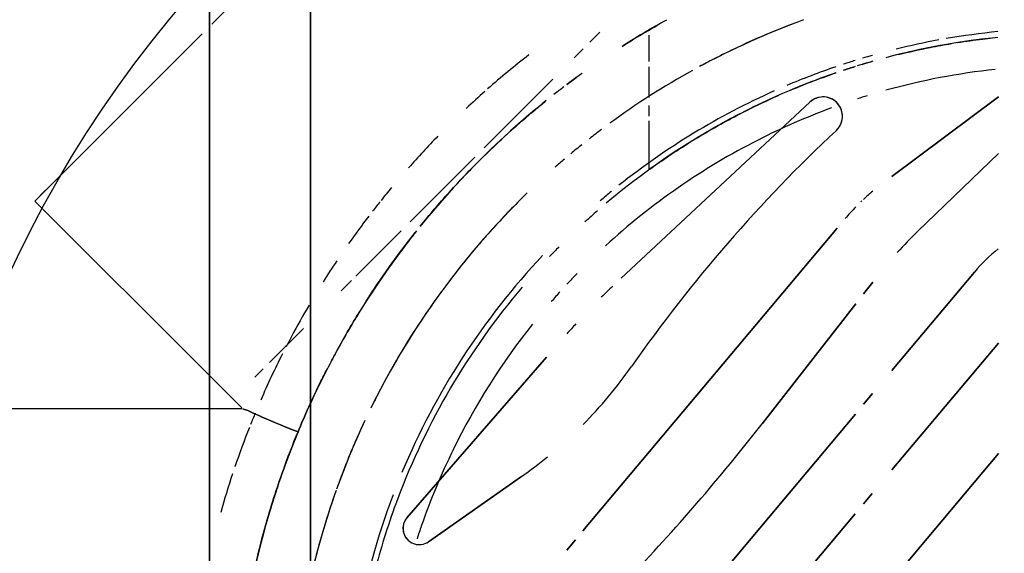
# Model space of a CAD drawing. Header units: millimetres. Extents: x -20654 to 2526, y -8238 to 977.
# Tile 115 of 219: x -10312.2746 to -10312.2113, y -4119.0902 to -4119.0559. Entities that reach past the tile are written whole.
import ezdxf

# ---------------------------------------------------------------- set-up
doc = ezdxf.new("R2010")
doc.units = ezdxf.units.MM
doc.layers.add('A-DETL-MBND', color=7, linetype='Continuous')
doc.layers.add('Simbolos', color=7, linetype='Continuous')

# ---------------------------------------------------------------- blocks, each defined once
blk = doc.blocks.new('Caixa Sifonada Girafacil Montada Completa - Caixas e Ralos - Esgoto - MEP - Tigre - Corpo - 100x140x50-2600420-6 PLANTA BAIXA ESGOTO')
at = {"layer": 'A-DETL-MBND'}
for p, q in [((-0.03693471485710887, -0.01138420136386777), (-0.04204607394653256, -0.00454015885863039)), ((-0.04204607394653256, -0.004540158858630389), (-0.03693471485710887, -0.01138420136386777)), ((-0.03842047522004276, -0.004540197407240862), (-0.03341252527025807, -0.009726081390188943)), ((-0.03341252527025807, -0.009726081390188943), (-0.03842047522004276, -0.004540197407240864)), ((-0.02623352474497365, -0.004540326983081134), (-0.01807707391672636, -0.01138440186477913)), ((-0.01807707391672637, -0.01138440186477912), (-0.02623352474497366, -0.004540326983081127)), ((-0.01098169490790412, -0.01138447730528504), (-0.01913814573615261, -0.004540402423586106)), ((-0.01913814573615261, -0.004540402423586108), (-0.01098169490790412, -0.01138447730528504)), ((-0.02446988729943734, -0.01138433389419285), (-0.03078570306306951, -0.006084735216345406)), ((-0.03078570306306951, -0.006084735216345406), (-0.02446988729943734, -0.01138433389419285)), ((-0.03014850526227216, -0.01261286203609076), (-0.02938795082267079, -0.01320707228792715)), ((-0.02938795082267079, -0.01320707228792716), (-0.03014850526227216, -0.01261286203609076)), ((-0.02229754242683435, -0.01320714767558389), (-0.02298264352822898, -0.0126322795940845)), ((-0.02298264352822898, -0.0126322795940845), (-0.02229754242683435, -0.01320714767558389)), ((-0.01656920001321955, -0.01264965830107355), (-0.0159047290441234, -0.01320721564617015)), ((-0.01590472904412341, -0.01320721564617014), (-0.01656920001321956, -0.01264965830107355)), ((-0.02874327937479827, -0.0137107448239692), (-0.0210432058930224, -0.01972670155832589)), ((-0.0210432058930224, -0.01972670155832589), (-0.02874327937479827, -0.0137107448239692)), ((-0.003737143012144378, -0.02878117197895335), (-0.02167096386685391, -0.01373290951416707)), ((-0.02167096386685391, -0.01373290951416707), (-0.003737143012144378, -0.02878117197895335)), ((-0.01525426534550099, -0.01375301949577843), (-0.0005535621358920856, -0.02608837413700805)), ((-0.0005535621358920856, -0.02608837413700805), (-0.01525426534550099, -0.01375301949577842)), ((-0.01415324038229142, -0.03124610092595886), (-0.03361390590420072, -0.01491666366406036)), ((-0.03361390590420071, -0.01491666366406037), (-0.01415324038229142, -0.03124610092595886)), ((-0.03040401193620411, -0.02878088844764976), (-0.04171315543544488, -0.01665331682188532)), ((-0.04171315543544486, -0.01665331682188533), (-0.03040401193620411, -0.02878088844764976)), ((-0.0460197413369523, -0.02699999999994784), (-0.04432952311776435, -0.02699999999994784)), ((-0.04398155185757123, -0.02699999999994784), (-0.04200688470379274, -0.02699999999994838)), ((-0.04150756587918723, -0.02699999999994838), (-0.04081719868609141, -0.02699999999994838)), ((-0.04051692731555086, -0.02699999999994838), (-0.03741751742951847, -0.02699999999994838)), ((-0.04556991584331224, -0.03079761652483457), (-0.04620329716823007, -0.03016423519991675)), ((-0.04620329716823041, -0.0301642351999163), (-0.04556991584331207, -0.03079761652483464)), ((-0.04455251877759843, -0.03181501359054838), (-0.0451376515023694, -0.03122988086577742)), ((-0.04513765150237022, -0.03122988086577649), (-0.04455251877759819, -0.03181501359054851)), ((-0.01292867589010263, -0.03227363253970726), (-0.01358473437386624, -0.03172313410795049)), ((-0.01358473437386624, -0.0317231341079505), (-0.01292867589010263, -0.03227363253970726)), ((-0.03877715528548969, -0.03759037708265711), (-0.04318308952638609, -0.03318444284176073)), ((-0.0431830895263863, -0.03318444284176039), (-0.03877715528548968, -0.03759037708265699)), ((-0.01499910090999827, -0.04255674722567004), (-0.0253216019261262, -0.03358353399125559)), ((-0.0253216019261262, -0.03358353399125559), (-0.01499910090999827, -0.04255674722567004)), ((-0.01765541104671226, -0.03519468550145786), (-0.01346662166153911, -0.04117689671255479)), ((-0.01346662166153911, -0.04117689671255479), (-0.01765541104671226, -0.03519468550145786)), ((-0.03402460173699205, -0.04234293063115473), (-0.03818376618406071, -0.03818376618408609)), ((-0.03818376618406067, -0.03818376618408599), (-0.03402460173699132, -0.04234293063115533)), ((-0.03052210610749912, -0.04584542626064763), (-0.0334395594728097, -0.04292797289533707)), ((-0.03343955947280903, -0.04292797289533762), (-0.03052210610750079, -0.04584542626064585)), ((-0.02958716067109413, -0.04678037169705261), (-0.03025358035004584, -0.0461139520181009)), ((-0.03025358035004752, -0.04611395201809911), (-0.02958716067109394, -0.04678037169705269)), ((-0.04875000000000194, -0.04875000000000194), (0.04875000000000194, -0.04875000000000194)), ((0.04875000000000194, -0.04875000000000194), (-0.04875000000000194, -0.04875000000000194)), ((0.04875000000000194, -0.04875000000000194), (-0.04875000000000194, -0.04875000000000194)), ((-0.04875000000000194, -0.04875000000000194), (0.04875000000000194, -0.04875000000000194)), ((-0.02497517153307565, -0.05139236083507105), (-0.02716976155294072, -0.04919777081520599)), ((-0.0271697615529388, -0.04919777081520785), (-0.02497517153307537, -0.05139236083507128)), ((-0.04672369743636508, -0.05509967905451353), (-0.05091168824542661, -0.05091168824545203)), ((-0.05091168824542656, -0.05091168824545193), (-0.04672369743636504, -0.05509967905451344)), ((-0.02404165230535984, -0.05232588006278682), (-0.02456873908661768, -0.051798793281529)), ((-0.02456873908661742, -0.05179879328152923), (-0.02404165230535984, -0.05232588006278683)), ((-0.02413730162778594, -0.05525000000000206), (-0.02206312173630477, -0.0531758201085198)), ((-0.02200000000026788, -0.05317187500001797), (-0.02200000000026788, -0.05525000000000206)), ((0.05525, -0.05525), (-0.05525, -0.05525)), ((-0.05525, -0.05525), (0.05525, -0.05525)), ((-0.03535533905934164, -0.06646803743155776), (-0.02413730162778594, -0.05525000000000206)), ((-0.02200000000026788, -0.05525000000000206), (-0.02200000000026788, -0.0720000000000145)), ((-0.04610451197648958, -0.0557188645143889), (-0.03535533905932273, -0.06646803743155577)), ((-0.03871695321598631, -0.06310642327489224), (-0.04587465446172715, -0.05594872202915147)), ((-0.03677084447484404, -0.06505253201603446), (-0.04569821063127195, -0.05612516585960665)), ((-0.04569821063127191, -0.05612516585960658), (-0.03677084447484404, -0.06505253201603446)), ((-0.03611672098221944, -0.06570665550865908), (-0.0373363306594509, -0.06448704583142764)), ((-0.03535533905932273, -0.06646803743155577), (-0.03604593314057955, -0.06577744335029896))]:
    blk.add_line(p, q, dxfattribs=at)
for centre, radius, start, end in [((-8.459899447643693e-18, 8.459899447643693e-18), 0.04647000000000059, 185.6560152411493, 189.7912098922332), ((-8.459899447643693e-18, 8.459899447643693e-18), 0.04647000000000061, 185.6560152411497, 189.7912098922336), ((-8.206102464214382e-16, 0), 0.04610000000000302, 185.9090612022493, 194.8166633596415), ((-8.206102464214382e-16, 0), 0.04407442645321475, 186.1806592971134, 195.4976372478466), ((-8.206102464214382e-16, 0), 0.04407442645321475, 186.1806592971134, 195.4976372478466), ((-0.02352894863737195, 0.002563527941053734), 0.01128950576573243, 219.0655067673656, 230.0000000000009), ((-0.02352894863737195, 0.002563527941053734), 0.01128950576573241, 219.0655067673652, 230.0000000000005), ((-8.459899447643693e-18, 8.459899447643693e-18), 0.04647000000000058, 190.3705786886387, 193.8461538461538), ((-8.459899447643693e-18, 8.459899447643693e-18), 0.04647000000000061, 190.3705786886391, 193.8461538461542), ((-0.01380403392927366, 0.00920961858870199), 0.0272590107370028, 224.0000000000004, 228.0000000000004), ((-0.01380403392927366, 0.00920961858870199), 0.02725901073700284, 224.0000000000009, 228.0000000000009), ((-8.459899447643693e-18, 8.459899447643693e-18), 0.04647000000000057, 195.7760915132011, 196.6133491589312), ((-8.459899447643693e-18, 8.459899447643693e-18), 0.04647000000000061, 195.7760915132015, 196.6133491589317), ((-0.02446638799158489, -0.003011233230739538), 0.01500000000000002, 219.8009702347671, 222.8468326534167), ((-0.02446638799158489, -0.003011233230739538), 0.01499999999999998, 219.8009702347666, 222.8468326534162), ((-8.206102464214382e-16, 0), 0.04610000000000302, 196.3715021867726, 197.1890658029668), ((-8.206102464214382e-16, 0), 0.04407442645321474, 197.1313815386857, 197.9790706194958), ((-8.206102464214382e-16, 0), 0.04407442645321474, 197.1313815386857, 197.9790706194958), ((-8.459899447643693e-18, 8.459899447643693e-18), 0.04647000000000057, 197.2157506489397, 198.1829141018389), ((-8.459899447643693e-18, 8.459899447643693e-18), 0.04647000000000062, 197.2157506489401, 198.1829141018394), ((-0.02446638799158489, -0.003011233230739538), 0.01500000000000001, 223.3768008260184, 223.8118493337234), ((-0.02446638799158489, -0.003011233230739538), 0.01499999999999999, 223.3768008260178, 223.8118493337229), ((-0.02446638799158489, -0.003011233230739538), 0.01500000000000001, 225.4834008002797, 229.3982995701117), ((-0.02446638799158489, -0.003011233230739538), 0.01499999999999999, 225.4834008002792, 229.3982995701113), ((-8.459899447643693e-18, 8.459899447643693e-18), 0.04647000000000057, 198.8296630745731, 202.9772554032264), ((-8.459899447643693e-18, 8.459899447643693e-18), 0.04647000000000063, 198.8296630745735, 202.9772554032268), ((-0.04080528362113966, -0.01580671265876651), 0.001241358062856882, 148.0431838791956, 193.0172735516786), ((-0.04080528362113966, -0.01580671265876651), 0.001241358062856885, 148.0431838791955, 223.000000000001), ((-0.04080528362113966, -0.01580671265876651), 0.001241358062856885, 103.069094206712, 148.0431838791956), ((-0.04080528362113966, -0.01580671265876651), 0.00124135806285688, 118.0604574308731, 148.0431838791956), ((-0.04080528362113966, -0.01580671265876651), 0.001241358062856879, 103.069094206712, 118.0604574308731), ((-0.04080528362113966, -0.01580671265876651), 0.001241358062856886, 43.10364131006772, 103.069094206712), ((-0.04080528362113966, -0.01580671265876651), 0.001241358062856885, 58.0950045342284, 103.069094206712), ((-0.04080528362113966, -0.01580671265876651), 0.001241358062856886, 43.10364131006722, 58.0950045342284), ((0.03086592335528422, 0.05127056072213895), 0.09692239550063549, 223.1036413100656, 234.9999999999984), ((0.03086592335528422, 0.05127056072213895), 0.09692239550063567, 223.1036413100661, 234.9999999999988), ((-8.206102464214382e-16, 0), 0.04407442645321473, 200.2770232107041, 206.974467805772), ((-8.206102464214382e-16, 0), 0.04407442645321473, 200.2770232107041, 206.974467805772), ((-8.206102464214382e-16, 0), 0.04610000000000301, 200.3870515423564, 201.8222624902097), ((-0.04080528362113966, -0.01580671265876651), 0.001241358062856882, 193.0172735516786, 223.0000000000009), ((-8.206102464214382e-16, 0), 0.04999999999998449, 199.9739090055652, 208.368862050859), ((-8.206102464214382e-16, 0), 0.04999999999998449, 200.6530729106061, 203.3059356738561), ((-8.206102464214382e-16, 0), 0.04610000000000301, 201.8222624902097, 220.1889164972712), ((-8.459899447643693e-18, 8.459899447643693e-18), 0.04647000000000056, 204.0640384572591, 218.5015347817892), ((-8.459899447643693e-18, 8.459899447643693e-18), 0.04647000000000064, 204.0640384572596, 218.5015347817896), ((-8.206102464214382e-16, 0), 0.04999999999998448, 203.3059356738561, 207.171517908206), ((-8.206102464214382e-16, 0), 0.04407442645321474, 206.974467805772, 222.5406285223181), ((-8.206102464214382e-16, 0), 0.04407442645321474, 206.974467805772, 222.5406285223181), ((-0.1036314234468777, -0.1254347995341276), 0.1341455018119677, 49.18163049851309, 52.00000000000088), ((-0.1036314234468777, -0.1254347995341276), 0.1341455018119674, 46.36326099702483, 52.00000000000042), ((-8.206102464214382e-16, 0), 0.04999999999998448, 207.171517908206, 208.368862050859), ((-0.1036314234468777, -0.1254347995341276), 0.1341455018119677, 46.36326099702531, 49.18163049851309), ((-8.206102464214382e-16, 0), 0.04999999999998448, 208.9563604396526, 216.1886751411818), ((-8.206102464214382e-16, 0), 0.04999999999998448, 208.9563604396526, 216.1886751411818), ((-8.206102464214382e-16, 0), 0.05363999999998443, 208.8498021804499, 212.2619585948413), ((-8.206102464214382e-16, 0), 0.05363999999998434, 208.8498021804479, 212.2619585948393), ((-0.0412419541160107, -0.0517101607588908), 0.02879385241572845, 45.32175287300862, 54.99999999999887), ((-0.0412419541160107, -0.0517101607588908), 0.0287938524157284, 45.32175287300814, 54.9999999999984), ((-8.459899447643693e-18, 8.459899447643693e-18), 0.04647000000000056, 219.2783082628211, 220.4161612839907), ((-8.459899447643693e-18, 8.459899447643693e-18), 0.04647000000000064, 219.2783082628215, 220.4161612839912), ((0.005109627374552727, 0.004002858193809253), 0.04833149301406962, 223.5964652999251, 224.8224963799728), ((0.005109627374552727, 0.004002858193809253), 0.04833149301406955, 223.5964652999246, 224.8224963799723), ((-8.206102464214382e-16, 0), 0.04999999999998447, 216.9373502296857, 218.0726684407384), ((-8.206102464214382e-16, 0), 0.04999999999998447, 216.9373502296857, 218.0726684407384), ((-8.206102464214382e-16, 0), 0.046100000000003, 221.1212313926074, 222.4551202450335), ((-8.206102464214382e-16, 0), 0.05363999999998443, 215.6944253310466, 216.6981280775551), ((-8.206102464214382e-16, 0), 0.05363999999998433, 215.6944253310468, 216.6981280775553), ((-8.206102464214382e-16, 0), 0.04999999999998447, 218.7764662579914, 219.832168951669), ((-8.206102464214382e-16, 0), 0.04999999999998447, 218.7764662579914, 219.832168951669), ((-8.206102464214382e-16, 0), 0.04407442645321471, 225.8451234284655, 227.0835663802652), ((-8.206102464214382e-16, 0), 0.04407442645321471, 225.8451234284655, 227.0835663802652), ((0.005109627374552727, 0.004002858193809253), 0.04833149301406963, 227.6172753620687, 228.6491943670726), ((0.005109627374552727, 0.004002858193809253), 0.04833149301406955, 227.6172753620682, 228.6491943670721), ((-8.206102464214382e-16, 0), 0.05363999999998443, 217.2508018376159, 218.1138079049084), ((-8.206102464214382e-16, 0), 0.05363999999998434, 217.2508018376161, 218.1138079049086), ((-8.206102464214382e-16, 0), 0.04999999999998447, 220.4432577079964, 221.3509102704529), ((-8.206102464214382e-16, 0), 0.04999999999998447, 220.4432577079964, 221.3509102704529), ((-8.206102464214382e-16, 0), 0.04610000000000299, 225.334533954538, 226.3984272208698), ((-8.206102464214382e-16, 0), 0.04407442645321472, 227.9366799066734, 229.0355160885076), ((-8.206102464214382e-16, 0), 0.04407442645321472, 227.9366799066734, 229.0355160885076), ((-0.0412419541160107, -0.0517101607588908), 0.02879385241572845, 35.00000000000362, 39.19023654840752), ((-0.0412419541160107, -0.0517101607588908), 0.0287938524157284, 35.00000000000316, 39.19023654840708), ((-8.459899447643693e-18, 8.459899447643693e-18), 0.04647000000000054, 226.7323338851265, 247.3178222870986), ((-8.459899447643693e-18, 8.459899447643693e-18), 0.04647000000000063, 226.732333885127, 247.317822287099), ((-8.206102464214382e-16, 0), 0.05663999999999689, 217.8187353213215, 221.2889053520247), ((-8.206102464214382e-16, 0), 0.05663999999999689, 217.8187353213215, 221.2889053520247), ((-8.206102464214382e-16, 0), 0.05363999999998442, 219.9187266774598, 231.0328332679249), ((-8.206102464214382e-16, 0), 0.05363999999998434, 219.91872667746, 231.0328332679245), ((-8.206102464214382e-16, 0), 0.04407442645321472, 231.4717011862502, 243.9186290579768), ((-8.206102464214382e-16, 0), 0.04407442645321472, 231.4717011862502, 243.9186290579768), ((-8.206102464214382e-16, 0), 0.04999999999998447, 224.1434095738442, 243.8353948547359), ((-8.206102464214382e-16, 0), 0.04999999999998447, 224.9183880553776, 228.319394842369), ((-8.206102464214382e-16, 0), 0.04610000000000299, 229.6920944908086, 249.4487059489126), ((-8.206102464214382e-16, 0), 0.05663999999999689, 221.5303602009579, 223.1759644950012), ((-8.206102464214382e-16, 0), 0.05663999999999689, 221.5303602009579, 223.1759644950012), ((-8.206102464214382e-16, 0), 0.04999999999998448, 228.3942064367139, 229.4170009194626), ((-8.206102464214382e-16, 0), 0.04999999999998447, 229.4170009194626, 233.2896375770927), ((-8.206102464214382e-16, 0), 0.04407442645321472, 243.9186290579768, 250.8333610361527), ((-8.206102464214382e-16, 0), 0.04407442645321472, 243.9186290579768, 250.8333610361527), ((-8.206102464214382e-16, 0), 0.04999999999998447, 233.7992182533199, 239.0165964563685), ((-8.206102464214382e-16, 0), 0.05663999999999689, 225.7377794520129, 228.5478707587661), ((-8.206102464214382e-16, 0), 0.05663999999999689, 225.7377794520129, 228.5478707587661), ((-8.206102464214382e-16, 0), 0.04407442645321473, 250.8333610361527, 251.9460843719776), ((-8.206102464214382e-16, 0), 0.04407442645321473, 250.8333610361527, 251.9460843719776), ((-0.01431757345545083, -0.04177273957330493), 0.001038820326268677, 21.16666666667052, 35.00000000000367), ((-0.01431757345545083, -0.04177273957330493), 0.001038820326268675, 7.33333333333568, 35.00000000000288), ((-0.01431757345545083, -0.04177273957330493), 0.001038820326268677, 325.8333333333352, 21.16666666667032), ((-0.01431757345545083, -0.04177273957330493), 0.001038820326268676, 353.5000000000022, 7.333333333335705), ((-8.206102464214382e-16, 0), 0.05363999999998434, 231.4285714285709, 238.6262292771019), ((-8.206102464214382e-16, 0), 0.05363999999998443, 231.5499895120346, 238.6262292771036), ((-0.01431757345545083, -0.04177273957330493), 0.001038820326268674, 242.8333333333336, 325.8333333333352), ((-0.01431757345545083, -0.04177273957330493), 0.001038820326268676, 284.3333333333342, 339.6666666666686), ((-0.01431757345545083, -0.04177273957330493), 0.001038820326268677, 339.6666666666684, 353.5000000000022), ((-0.01431757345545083, -0.04177273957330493), 0.001038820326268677, 229.0000000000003, 242.8333333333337), ((-0.01431757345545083, -0.04177273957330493), 0.001038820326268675, 228.9999999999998, 270.5000000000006), ((-0.01431757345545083, -0.04177273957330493), 0.001038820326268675, 270.5000000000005, 284.3333333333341), ((-8.206102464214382e-16, 0), 0.05663999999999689, 230.2513242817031, 231.3247780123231), ((-8.206102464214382e-16, 0), 0.05663999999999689, 230.2513242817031, 231.3247780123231), ((-8.206102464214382e-16, 0), 0.04999999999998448, 239.4084822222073, 242.4533084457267), ((-8.459899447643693e-18, 8.459899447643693e-18), 0.04647000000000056, 249.2307692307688, 259.9441381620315), ((-8.459899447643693e-18, 8.459899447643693e-18), 0.04647000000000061, 249.2307692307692, 259.9441381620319), ((-8.206102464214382e-16, 0), 0.046100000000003, 249.4487059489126, 252.3573661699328), ((-8.206102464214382e-16, 0), 0.05663999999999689, 231.4285714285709, 232.2168826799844), ((-8.206102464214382e-16, 0), 0.05663999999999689, 231.4285714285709, 232.2168826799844), ((-8.206102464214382e-16, 0), 0.04610000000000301, 252.3573661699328, 255.1454779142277), ((-8.206102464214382e-16, 0), 0.04999999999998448, 242.4533084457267, 243.8353948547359), ((-8.206102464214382e-16, 0), 0.05663999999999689, 232.6198313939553, 234.8362678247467), ((-8.206102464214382e-16, 0), 0.05663999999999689, 232.6198313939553, 234.8362678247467), ((-8.206102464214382e-16, 0), 0.04999999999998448, 244.8576155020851, 249.6119532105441), ((-8.206102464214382e-16, 0), 0.04999999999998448, 244.8576155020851, 250.3186920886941), ((-8.206102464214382e-16, 0), 0.05363999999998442, 239.3719843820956, 243.3560809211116), ((-8.206102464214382e-16, 0), 0.05363999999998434, 239.3719843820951, 243.3560809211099), ((-8.206102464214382e-16, 0), 0.05663999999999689, 236.195185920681, 237.8249613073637), ((-8.206102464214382e-16, 0), 0.05663999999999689, 236.195185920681, 237.8249613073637), ((-8.206102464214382e-16, 0), 0.04999999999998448, 250.4171755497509, 256.0877811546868), ((-8.206102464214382e-16, 0), 0.04999999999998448, 250.4171755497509, 257.1428571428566), ((-8.206102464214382e-16, 0), 0.05363999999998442, 243.4279289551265, 248.341614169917), ((-8.206102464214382e-16, 0), 0.05363999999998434, 243.4279289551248, 248.3416141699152), ((-8.206102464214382e-16, 0), 0.05663999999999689, 239.5939561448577, 241.931229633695), ((-8.206102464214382e-16, 0), 0.05663999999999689, 239.5939561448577, 241.931229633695), ((-8.206102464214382e-16, 0), 0.05663999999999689, 241.931229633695, 242.6901665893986), ((-8.206102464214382e-16, 0), 0.05663999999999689, 241.931229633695, 242.6901665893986), ((-8.206102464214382e-16, 0), 0.0536399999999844, 248.341614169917, 256.868331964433), ((-8.206102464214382e-16, 0), 0.05363999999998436, 248.3416141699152, 286.3667671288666), ((-8.206102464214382e-16, 0), 0.05663999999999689, 243.1968033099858, 246.5177618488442), ((-8.206102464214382e-16, 0), 0.05663999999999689, 243.1968033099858, 246.5177618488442), ((-8.206102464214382e-16, 0), 0.0566399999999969, 247.449185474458, 248.2307696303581), ((-8.206102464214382e-16, 0), 0.0566399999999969, 247.449185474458, 248.2307696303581), ((-8.206102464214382e-16, 0), 0.05663999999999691, 248.4415660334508, 251.1795325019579), ((-8.206102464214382e-16, 0), 0.05663999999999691, 248.4415660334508, 251.1795325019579), ((-8.206102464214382e-16, 0), 0.05663999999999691, 251.6586341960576, 254.2746716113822), ((-8.206102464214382e-16, 0), 0.05663999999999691, 251.6586341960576, 254.2746716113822)]:
    blk.add_arc(centre, radius, start, end, dxfattribs=at)
for points, knots in [([(-0.04587309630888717, -0.004573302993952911), (-0.04582031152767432, -0.005102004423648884), (-0.04571328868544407, -0.006012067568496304), (-0.04558028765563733, -0.006910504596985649), (-0.0455196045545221, -0.007288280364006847)], [0.1055002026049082, 0.1055002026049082, 0.1055002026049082, 0.1055002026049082, 0.1428571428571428, 0.1702809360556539, 0.1702809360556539, 0.1702809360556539, 0.1702809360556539]), ([(-0.04247647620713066, -0.01791598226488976), (-0.04269663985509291, -0.01739400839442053), (-0.04308107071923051, -0.01643467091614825), (-0.04344780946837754, -0.01541721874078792), (-0.04360337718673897, -0.01496334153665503)], [0.609691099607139, 0.609691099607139, 0.609691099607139, 0.609691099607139, 0.6666666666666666, 0.7107349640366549, 0.7107349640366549, 0.7107349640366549, 0.7107349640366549]), ([(-0.04359782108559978, -0.01498172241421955), (-0.04336707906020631, -0.01565300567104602), (-0.04299724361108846, -0.01665137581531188), (-0.04261250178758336, -0.01759269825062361), (-0.04247644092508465, -0.01791524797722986)], [0.370657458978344, 0.370657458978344, 0.370657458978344, 0.370657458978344, 0.4285714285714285, 0.4597902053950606, 0.4597902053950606, 0.4597902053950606, 0.4597902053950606]), ([(-0.04214463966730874, -0.0186823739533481), (-0.04176303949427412, -0.01954318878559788), (-0.04089327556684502, -0.02134622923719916), (-0.03992802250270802, -0.02306231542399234), (-0.0392938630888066, -0.02411049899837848), (-0.03889800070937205, -0.02474653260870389), (-0.03843320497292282, -0.02546351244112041), (-0.03796883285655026, -0.02614844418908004), (-0.03752737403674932, -0.02677838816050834), (-0.03737832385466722, -0.02698279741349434), (-0.03736589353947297, -0.02699999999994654)], [0.4849930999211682, 0.4849930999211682, 0.4849930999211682, 0.4849930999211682, 0.5714285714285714, 0.6785714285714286, 0.7053571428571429, 0.7321428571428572, 0.7857142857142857, 0.8392857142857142, 0.8928571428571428, 1, 1, 1, 1]), ([(-0.03930614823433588, -0.02408810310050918), (-0.03959126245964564, -0.02362286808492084), (-0.04013153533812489, -0.02270854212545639), (-0.04070785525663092, -0.02164211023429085), (-0.04096206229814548, -0.02114984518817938)], [0.3333333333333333, 0.3333333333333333, 0.3333333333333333, 0.3333333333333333, 0.4166666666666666, 0.481310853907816, 0.481310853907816, 0.481310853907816, 0.481310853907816]), ([(-0.03789792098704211, -0.02624800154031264), (-0.03806684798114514, -0.02600397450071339), (-0.03845418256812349, -0.02543568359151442), (-0.03893384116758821, -0.02468929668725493), (-0.03916634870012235, -0.02431475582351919)], [0.1666666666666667, 0.1666666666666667, 0.1666666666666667, 0.1666666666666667, 0.25, 0.3195565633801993, 0.3195565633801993, 0.3195565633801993, 0.3195565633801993]), ([(-0.0466898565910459, -0.02640635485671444), (-0.04651126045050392, -0.02672224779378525), (-0.04607101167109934, -0.02748322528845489), (-0.04558752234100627, -0.028272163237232), (-0.04529410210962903, -0.02873456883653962)], [0.3104583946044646, 0.3104583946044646, 0.3104583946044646, 0.3104583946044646, 0.3333333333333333, 0.3645441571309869, 0.3645441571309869, 0.3645441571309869, 0.3645441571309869]), ([(-0.0452967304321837, -0.02872998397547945), (-0.04546029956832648, -0.02847233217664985), (-0.04593699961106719, -0.02770705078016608), (-0.04636619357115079, -0.02697668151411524), (-0.04663840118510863, -0.02649734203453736)], [0.6354558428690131, 0.6354558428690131, 0.6354558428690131, 0.6354558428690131, 0.6527777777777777, 0.6875, 0.6875, 0.6875, 0.6875]), ([(-0.03736589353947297, -0.02699999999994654), (-0.03737491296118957, -0.02698751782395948), (-0.03746934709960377, -0.02685716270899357), (-0.03769845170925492, -0.02653498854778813), (-0.03783760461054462, -0.02633492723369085)], [0, 0, 0, 0, 0.08333333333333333, 0.1564359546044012, 0.1564359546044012, 0.1564359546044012, 0.1564359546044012]), ([(-0.03837461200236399, -0.03747851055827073), (-0.03937359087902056, -0.03645519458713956), (-0.04054652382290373, -0.03515171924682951), (-0.04161848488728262, -0.03384182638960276), (-0.0418118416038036, -0.03360133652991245)], [0.4444444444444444, 0.4444444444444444, 0.4444444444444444, 0.4444444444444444, 0.5138888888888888, 0.5294946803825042, 0.5294946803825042, 0.5294946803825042, 0.5294946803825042]), ([(-0.04180771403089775, -0.03360529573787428), (-0.04126570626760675, -0.03427929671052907), (-0.04015551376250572, -0.03559533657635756), (-0.03897530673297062, -0.03686419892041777), (-0.03837959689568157, -0.03747421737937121)], [0.4705053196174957, 0.4705053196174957, 0.4705053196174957, 0.4705053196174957, 0.5138888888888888, 0.5555555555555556, 0.5555555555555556, 0.5555555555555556, 0.5555555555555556]), ([(-0.03373404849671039, -0.04170447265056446), (-0.03446424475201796, -0.04111376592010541), (-0.03604939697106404, -0.03976188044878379), (-0.03757542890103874, -0.03829716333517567), (-0.03837461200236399, -0.03747851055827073)], [0.3417552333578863, 0.3417552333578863, 0.3417552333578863, 0.3417552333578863, 0.3888888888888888, 0.4444444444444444, 0.4444444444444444, 0.4444444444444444, 0.4444444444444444]), ([(-0.03829325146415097, -0.03756243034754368), (-0.03792380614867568, -0.03793898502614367), (-0.03653388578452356, -0.03931395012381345), (-0.03496479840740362, -0.04070274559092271), (-0.03381359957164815, -0.04164027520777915), (-0.03372963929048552, -0.04170821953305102)], [0.5575658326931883, 0.5575658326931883, 0.5575658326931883, 0.5575658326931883, 0.5833333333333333, 0.6527777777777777, 0.6582447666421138, 0.6582447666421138, 0.6582447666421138, 0.6582447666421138]), ([(-0.03334187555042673, -0.04201896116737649), (-0.03302225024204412, -0.04227260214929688), (-0.03216999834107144, -0.04293259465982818), (-0.03076412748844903, -0.04395605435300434), (-0.02960690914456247, -0.04473389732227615), (-0.02900189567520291, -0.0451237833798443), (-0.02891324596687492, -0.04518054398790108)], [0.6666666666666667, 0.6666666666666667, 0.6666666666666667, 0.6666666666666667, 0.6875, 0.7222222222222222, 0.7569444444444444, 0.7629355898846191, 0.7629355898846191, 0.7629355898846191, 0.7629355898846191]), ([(-0.0282607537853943, -0.04559164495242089), (-0.02805900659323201, -0.04571669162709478), (-0.02719683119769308, -0.04624286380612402), (-0.02635215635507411, -0.04672481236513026), (-0.02573220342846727, -0.04706401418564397)], [0.7777777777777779, 0.7777777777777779, 0.7777777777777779, 0.7777777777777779, 0.7916666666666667, 0.8375701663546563, 0.8375701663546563, 0.8375701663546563, 0.8375701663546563]), ([(-0.02213860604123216, -0.04885936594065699), (-0.02263974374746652, -0.04863235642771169), (-0.02342463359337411, -0.04826279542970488), (-0.02430564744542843, -0.04781769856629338), (-0.02458016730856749, -0.04767598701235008)], [0.06071632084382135, 0.06071632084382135, 0.06071632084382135, 0.06071632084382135, 0.1111111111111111, 0.1329915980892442, 0.1329915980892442, 0.1329915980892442, 0.1329915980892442]), ([(-0.01104491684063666, -0.05249077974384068), (-0.01127171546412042, -0.05244299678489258), (-0.01229488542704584, -0.05222032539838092), (-0.01404554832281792, -0.05178534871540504), (-0.01611621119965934, -0.05117466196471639), (-0.01843869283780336, -0.05039438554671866), (-0.01979360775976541, -0.04986073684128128), (-0.02052713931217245, -0.04955689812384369)], [0.7170895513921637, 0.7170895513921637, 0.7170895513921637, 0.7170895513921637, 0.7321428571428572, 0.7857142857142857, 0.8392857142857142, 0.8928571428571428, 1, 1, 1, 1]), ([(-0.0205271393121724, -0.04955689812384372), (-0.01954909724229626, -0.04996201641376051), (-0.01766799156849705, -0.0506993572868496), (-0.01407253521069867, -0.05179048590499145), (-0.01201230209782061, -0.05228976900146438), (-0.01092044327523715, -0.05251660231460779)], [0, 0, 0, 0, 0.1428571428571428, 0.2142857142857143, 0.2857142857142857, 0.2857142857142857, 0.2857142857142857, 0.2857142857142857])]:
    blk.add_open_spline(points, degree=3, knots=knots, dxfattribs=at)
for points in [[(-0.04576317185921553, -0.005562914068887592), (-0.04578899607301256, -0.005350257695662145), (-0.04581346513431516, -0.005136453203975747), (-0.0458365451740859, -0.004921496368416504)], [(-0.0455392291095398, -0.007170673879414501), (-0.04562234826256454, -0.006642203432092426), (-0.04569718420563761, -0.006106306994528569), (-0.04576317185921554, -0.005562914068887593)], [(-0.0452275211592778, -0.008928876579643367), (-0.04531717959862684, -0.008474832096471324), (-0.04540082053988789, -0.008015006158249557), (-0.04547804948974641, -0.007549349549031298)], [(-0.04546214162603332, -0.007637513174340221), (-0.04524391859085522, -0.00893300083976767), (-0.04497475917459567, -0.0101963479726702), (-0.04466594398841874, -0.01140801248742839)], [(-0.04477828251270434, -0.01095971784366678), (-0.04494101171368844, -0.01029601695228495), (-0.04509121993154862, -0.009619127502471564), (-0.04522752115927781, -0.008928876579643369)], [(-0.04433880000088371, -0.01262136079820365), (-0.04427534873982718, -0.01284438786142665), (-0.04421062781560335, -0.01306541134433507), (-0.04414473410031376, -0.01328438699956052)], [(-0.04413786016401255, -0.01330343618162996), (-0.0442023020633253, -0.01308971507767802), (-0.04426562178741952, -0.01287417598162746), (-0.04432772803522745, -0.01265690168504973)], [(-0.04400036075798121, -0.01375498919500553), (-0.04392232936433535, -0.01400455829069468), (-0.04384282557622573, -0.01425135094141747), (-0.04376199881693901, -0.01449529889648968)], [(-0.043763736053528, -0.01448712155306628), (-0.04384269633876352, -0.01424838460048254), (-0.04392038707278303, -0.01400701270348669), (-0.04399666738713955, -0.01376313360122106)], [(-0.04118304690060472, -0.02071633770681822), (-0.04150424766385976, -0.0200779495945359), (-0.04182728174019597, -0.01939897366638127), (-0.04214565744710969, -0.01868083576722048)], [(-0.04332880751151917, -0.0316206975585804), (-0.04317131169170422, -0.03183654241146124), (-0.0430109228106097, -0.03205293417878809), (-0.04284763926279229, -0.03226967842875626)], [(-0.04284307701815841, -0.03227635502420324), (-0.04300531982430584, -0.03206094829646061), (-0.04316498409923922, -0.031845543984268), (-0.04332211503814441, -0.03163019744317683)], [(-0.02891875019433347, -0.04517688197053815), (-0.03035347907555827, -0.04425813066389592), (-0.03184976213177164, -0.04320258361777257), (-0.0333424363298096, -0.04201822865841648)], [(-0.02572811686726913, -0.04706609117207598), (-0.02653069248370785, -0.04662743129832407), (-0.0273814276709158, -0.04613635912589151), (-0.02825978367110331, -0.04559204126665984)], [(-0.02568393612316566, -0.04709039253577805), (-0.02546870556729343, -0.04720788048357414), (-0.02525698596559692, -0.04732162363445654), (-0.02504954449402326, -0.04743142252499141)], [(-0.02504920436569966, -0.04743099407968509), (-0.02525579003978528, -0.04732181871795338), (-0.02546623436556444, -0.04720891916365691), (-0.02568014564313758, -0.04709227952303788)], [(-0.02457940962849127, -0.04767738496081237), (-0.0236721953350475, -0.04814644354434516), (-0.02285884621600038, -0.04853460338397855), (-0.02213973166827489, -0.04885983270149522)], [(-0.02213973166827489, -0.04885983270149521), (-0.02153562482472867, -0.04913304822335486), (-0.02099802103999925, -0.04936185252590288), (-0.0205271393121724, -0.04955689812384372)], [(-0.02052713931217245, -0.04955689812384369), (-0.02099802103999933, -0.04936185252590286), (-0.02153482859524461, -0.04913287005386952), (-0.02213860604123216, -0.04885936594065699)], [(-0.02200000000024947, -0.05311269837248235), (-0.02200000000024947, -0.05302032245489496), (-0.02167687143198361, -0.05233531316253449), (-0.02094381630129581, -0.05064978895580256), (-0.02052713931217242, -0.04955689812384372)], [(-0.02052713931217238, -0.04955689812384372), (-0.02094381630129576, -0.05064978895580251), (-0.02167687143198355, -0.05233531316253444), (-0.02200000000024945, -0.05302032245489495), (-0.02200000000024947, -0.05311269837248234)]]:
    blk.add_open_spline(points, degree=3, dxfattribs=at)

msp = doc.modelspace()

# ---------------------------------------------------------------- linework, layer by layer
at = {"layer": 'Simbolos'}
msp.add_circle((-10312.20665158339, -4119.103875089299), 0.0755, dxfattribs=at)

# ---------------------------------------------------------------- block references
at = {"layer": 'A-DETL-MBND', "rotation": 270.0000000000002}
msp.add_blockref('Caixa Sifonada Girafacil Montada Completa - Caixas e Ralos - Esgoto - MEP - Tigre - Corpo - 100x140x50-2600420-6 PLANTA BAIXA ESGOTO', (-10312.20711231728, -4119.102914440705), dxfattribs=at)

doc.saveas('drawing.dxf')
